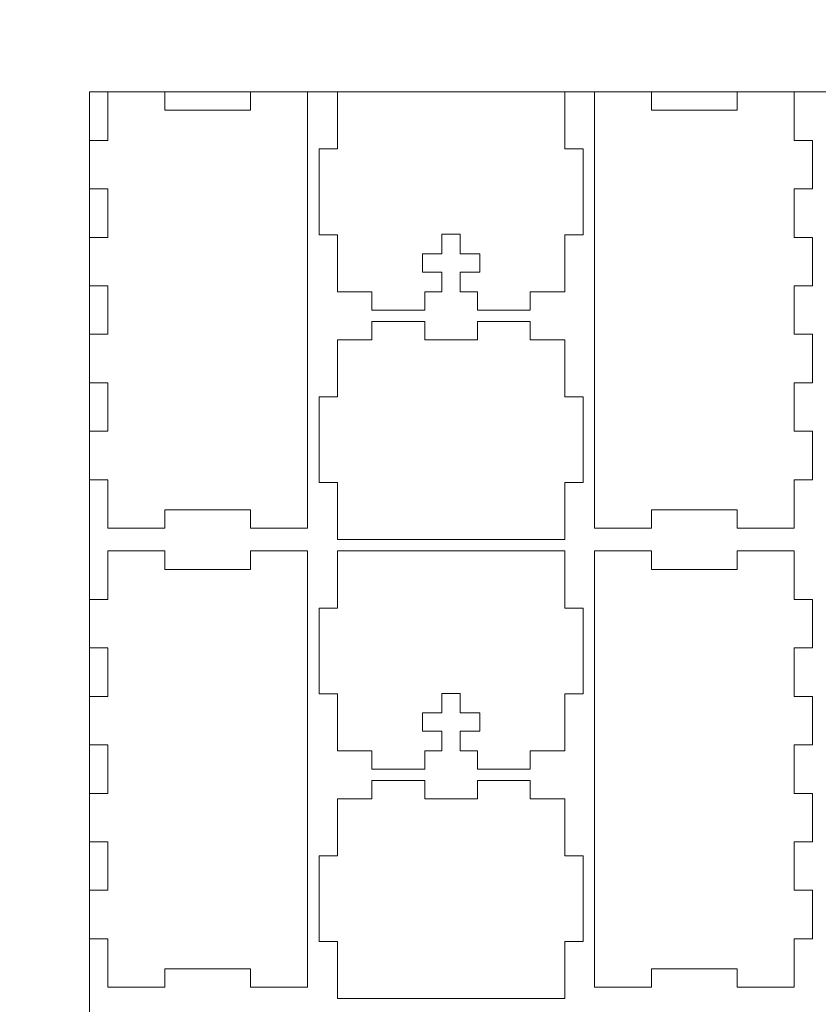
# Model space of a CAD drawing. Header units: millimetres. Extents: x -762 to 758, y -361 to 1446.
# Tile 132 of 150: x 247 to 377, y 757 to 918. Entities that reach past the tile are written whole.
import ezdxf

# ---------------------------------------------------------------- set-up
doc = ezdxf.new("R2010")
doc.units = ezdxf.units.MM
doc.header["$MEASUREMENT"] = 0
doc.layers.add('Layer 1', color=7, linetype='Continuous')

msp = doc.modelspace()

# ---------------------------------------------------------------- linework, layer by layer
at = {"layer": 'Layer 1', "color": 250, "lineweight": 9}
for points, knots in [([(-761.5629, 1446.3852), (-761.5629, 1446.3852), (758.4371, 1446.3852), (758.4371, 1446.3852), (758.4371, 1446.3852), (758.4371, 1446.3852), (758.4371, 36.3852), (758.4371, 36.3852), (758.4371, 36.3852), (758.4371, 36.3852), (-761.5629, 36.3852), (-761.5629, 36.3852), (-761.5629, 36.3852), (-761.5629, 36.3852), (-761.5629, 1446.3852), (-761.5629, 1446.3852)], [0, 0, 0, 0, 0.2, 0.2, 0.2, 0.2, 0.4, 0.4, 0.4, 0.4, 0.6, 0.6, 0.6, 0.6, 1, 1, 1, 1]), ([(261.4371, 835.1351), (261.4371, 835.1351), (270.7495, 835.1351), (270.7495, 835.1351), (270.7495, 835.1351), (270.7495, 835.1351), (270.7495, 838.1351), (270.7495, 838.1351), (270.7495, 838.1351), (270.7495, 838.1351), (284.7496, 838.1351), (284.7496, 838.1351), (284.7496, 838.1351), (284.7496, 838.1351), (284.7496, 835.1351), (284.7496, 835.1351), (284.7496, 835.1351), (284.7496, 835.1351), (294.0621, 835.1351), (294.0621, 835.1351), (294.0621, 835.1351), (294.0621, 835.1351), (294.0621, 906.3852), (294.0621, 906.3852), (294.0621, 906.3852), (294.0621, 906.3852), (284.7496, 906.3852), (284.7496, 906.3852), (284.7496, 906.3852), (284.7496, 906.3852), (284.7496, 903.3852), (284.7496, 903.3852), (284.7496, 903.3852), (284.7496, 903.3852), (270.7495, 903.3852), (270.7495, 903.3852), (270.7495, 903.3852), (270.7495, 903.3852), (270.7495, 906.3852), (270.7495, 906.3852), (270.7495, 906.3852), (270.7495, 906.3852), (261.4371, 906.3852), (261.4371, 906.3852), (261.4371, 906.3852), (261.4371, 906.3852), (261.4371, 898.4685), (261.4371, 898.4685), (261.4371, 898.4685), (261.4371, 898.4685), (258.4371, 898.4685), (258.4371, 898.4685), (258.4371, 898.4685), (258.4371, 898.4685), (258.4371, 890.5518), (258.4371, 890.5518), (258.4371, 890.5518), (258.4371, 890.5518), (261.4371, 890.5518), (261.4371, 890.5518), (261.4371, 890.5518), (261.4371, 890.5518), (261.4371, 882.6352), (261.4371, 882.6352), (261.4371, 882.6352), (261.4371, 882.6352), (258.4371, 882.6352), (258.4371, 882.6352), (258.4371, 882.6352), (258.4371, 882.6352), (258.4371, 874.7185), (258.4371, 874.7185), (258.4371, 874.7185), (258.4371, 874.7185), (261.4371, 874.7185), (261.4371, 874.7185), (261.4371, 874.7185), (261.4371, 874.7185), (261.4371, 866.8018), (261.4371, 866.8018), (261.4371, 866.8018), (261.4371, 866.8018), (258.4371, 866.8018), (258.4371, 866.8018), (258.4371, 866.8018), (258.4371, 866.8018), (258.4371, 858.8851), (258.4371, 858.8851), (258.4371, 858.8851), (258.4371, 858.8851), (261.4371, 858.8851), (261.4371, 858.8851), (261.4371, 858.8851), (261.4371, 858.8851), (261.4371, 850.9685), (261.4371, 850.9685), (261.4371, 850.9685), (261.4371, 850.9685), (258.4371, 850.9685), (258.4371, 850.9685), (258.4371, 850.9685), (258.4371, 850.9685), (258.4371, 843.0518), (258.4371, 843.0518), (258.4371, 843.0518), (258.4371, 843.0518), (261.4371, 843.0518), (261.4371, 843.0518), (261.4371, 843.0518), (261.4371, 843.0518), (261.4371, 835.1351), (261.4371, 835.1351)], [0, 0, 0, 0, 0.03448276, 0.03448276, 0.03448276, 0.03448276, 0.06896552, 0.06896552, 0.06896552, 0.06896552, 0.10344828, 0.10344828, 0.10344828, 0.10344828, 0.13793103, 0.13793103, 0.13793103, 0.13793103, 0.17241379, 0.17241379, 0.17241379, 0.17241379, 0.20689655, 0.20689655, 0.20689655, 0.20689655, 0.24137931, 0.24137931, 0.24137931, 0.24137931, 0.27586207, 0.27586207, 0.27586207, 0.27586207, 0.31034483, 0.31034483, 0.31034483, 0.31034483, 0.34482759, 0.34482759, 0.34482759, 0.34482759, 0.37931034, 0.37931034, 0.37931034, 0.37931034, 0.4137931, 0.4137931, 0.4137931, 0.4137931, 0.44827586, 0.44827586, 0.44827586, 0.44827586, 0.48275862, 0.48275862, 0.48275862, 0.48275862, 0.51724138, 0.51724138, 0.51724138, 0.51724138, 0.55172414, 0.55172414, 0.55172414, 0.55172414, 0.5862069, 0.5862069, 0.5862069, 0.5862069, 0.62068966, 0.62068966, 0.62068966, 0.62068966, 0.65517241, 0.65517241, 0.65517241, 0.65517241, 0.68965517, 0.68965517, 0.68965517, 0.68965517, 0.72413793, 0.72413793, 0.72413793, 0.72413793, 0.75862069, 0.75862069, 0.75862069, 0.75862069, 0.79310345, 0.79310345, 0.79310345, 0.79310345, 0.82758621, 0.82758621, 0.82758621, 0.82758621, 0.86206897, 0.86206897, 0.86206897, 0.86206897, 0.89655172, 0.89655172, 0.89655172, 0.89655172, 0.93103448, 0.93103448, 0.93103448, 0.93103448, 1, 1, 1, 1]), ([(336.0621, 906.3852), (336.0621, 906.3852), (298.9371, 906.3852), (298.9371, 906.3852), (298.9371, 906.3852), (298.9371, 906.3852), (298.9371, 897.0727), (298.9371, 897.0727), (298.9371, 897.0727), (298.9371, 897.0727), (295.9371, 897.0727), (295.9371, 897.0727), (295.9371, 897.0727), (295.9371, 897.0727), (295.9371, 883.0726), (295.9371, 883.0726), (295.9371, 883.0726), (295.9371, 883.0726), (298.9371, 883.0726), (298.9371, 883.0726), (298.9371, 883.0726), (298.9371, 883.0726), (298.9371, 873.7601), (298.9371, 873.7601), (298.9371, 873.7601), (298.9371, 873.7601), (304.5621, 873.7601), (304.5621, 873.7601), (304.5621, 873.7601), (304.5621, 873.7601), (304.5621, 870.7601), (304.5621, 870.7601), (304.5621, 870.7601), (304.5621, 870.7601), (313.1871, 870.7601), (313.1871, 870.7601), (313.1871, 870.7601), (313.1871, 870.7601), (313.1871, 873.7601), (313.1871, 873.7601), (313.1871, 873.7601), (313.1871, 873.7601), (315.9996, 873.7601), (315.9996, 873.7601), (315.9996, 873.7601), (315.9996, 873.7601), (315.9996, 876.9476), (315.9996, 876.9476), (315.9996, 876.9476), (315.9996, 876.9476), (312.8121, 876.9476), (312.8121, 876.9476), (312.8121, 876.9476), (312.8121, 876.9476), (312.8121, 879.9477), (312.8121, 879.9477), (312.8121, 879.9477), (312.8121, 879.9477), (315.9996, 879.9477), (315.9996, 879.9477), (315.9996, 879.9477), (315.9996, 879.9477), (315.9996, 883.1352), (315.9996, 883.1352), (315.9996, 883.1352), (315.9996, 883.1352), (318.9996, 883.1352), (318.9996, 883.1352), (318.9996, 883.1352), (318.9996, 883.1352), (318.9996, 879.9477), (318.9996, 879.9477), (318.9996, 879.9477), (318.9996, 879.9477), (322.1871, 879.9477), (322.1871, 879.9477), (322.1871, 879.9477), (322.1871, 879.9477), (322.1871, 876.9476), (322.1871, 876.9476), (322.1871, 876.9476), (322.1871, 876.9476), (318.9996, 876.9476), (318.9996, 876.9476), (318.9996, 876.9476), (318.9996, 876.9476), (318.9996, 873.7601), (318.9996, 873.7601), (318.9996, 873.7601), (318.9996, 873.7601), (321.8121, 873.7601), (321.8121, 873.7601), (321.8121, 873.7601), (321.8121, 873.7601), (321.8121, 870.7601), (321.8121, 870.7601), (321.8121, 870.7601), (321.8121, 870.7601), (330.4371, 870.7601), (330.4371, 870.7601), (330.4371, 870.7601), (330.4371, 870.7601), (330.4371, 873.7601), (330.4371, 873.7601), (330.4371, 873.7601), (330.4371, 873.7601), (336.0621, 873.7601), (336.0621, 873.7601), (336.0621, 873.7601), (336.0621, 873.7601), (336.0621, 883.0726), (336.0621, 883.0726), (336.0621, 883.0726), (336.0621, 883.0726), (339.0621, 883.0726), (339.0621, 883.0726), (339.0621, 883.0726), (339.0621, 883.0726), (339.0621, 897.0727), (339.0621, 897.0727), (339.0621, 897.0727), (339.0621, 897.0727), (336.0621, 897.0727), (336.0621, 897.0727), (336.0621, 897.0727), (336.0621, 897.0727), (336.0621, 906.3852), (336.0621, 906.3852)], [0, 0, 0, 0, 0.03030303, 0.03030303, 0.03030303, 0.03030303, 0.06060606, 0.06060606, 0.06060606, 0.06060606, 0.09090909, 0.09090909, 0.09090909, 0.09090909, 0.12121212, 0.12121212, 0.12121212, 0.12121212, 0.15151515, 0.15151515, 0.15151515, 0.15151515, 0.18181818, 0.18181818, 0.18181818, 0.18181818, 0.21212121, 0.21212121, 0.21212121, 0.21212121, 0.24242424, 0.24242424, 0.24242424, 0.24242424, 0.27272727, 0.27272727, 0.27272727, 0.27272727, 0.3030303, 0.3030303, 0.3030303, 0.3030303, 0.33333333, 0.33333333, 0.33333333, 0.33333333, 0.36363636, 0.36363636, 0.36363636, 0.36363636, 0.39393939, 0.39393939, 0.39393939, 0.39393939, 0.42424242, 0.42424242, 0.42424242, 0.42424242, 0.45454545, 0.45454545, 0.45454545, 0.45454545, 0.48484848, 0.48484848, 0.48484848, 0.48484848, 0.51515152, 0.51515152, 0.51515152, 0.51515152, 0.54545455, 0.54545455, 0.54545455, 0.54545455, 0.57575758, 0.57575758, 0.57575758, 0.57575758, 0.60606061, 0.60606061, 0.60606061, 0.60606061, 0.63636364, 0.63636364, 0.63636364, 0.63636364, 0.66666667, 0.66666667, 0.66666667, 0.66666667, 0.6969697, 0.6969697, 0.6969697, 0.6969697, 0.72727273, 0.72727273, 0.72727273, 0.72727273, 0.75757576, 0.75757576, 0.75757576, 0.75757576, 0.78787879, 0.78787879, 0.78787879, 0.78787879, 0.81818182, 0.81818182, 0.81818182, 0.81818182, 0.84848485, 0.84848485, 0.84848485, 0.84848485, 0.87878788, 0.87878788, 0.87878788, 0.87878788, 0.90909091, 0.90909091, 0.90909091, 0.90909091, 0.93939394, 0.93939394, 0.93939394, 0.93939394, 1, 1, 1, 1]), ([(350.2496, 906.3852), (350.2496, 906.3852), (340.9371, 906.3852), (340.9371, 906.3852), (340.9371, 906.3852), (340.9371, 906.3852), (340.9371, 835.1351), (340.9371, 835.1351), (340.9371, 835.1351), (340.9371, 835.1351), (350.2496, 835.1351), (350.2496, 835.1351), (350.2496, 835.1351), (350.2496, 835.1351), (350.2496, 838.1351), (350.2496, 838.1351), (350.2496, 838.1351), (350.2496, 838.1351), (364.2497, 838.1351), (364.2497, 838.1351), (364.2497, 838.1351), (364.2497, 838.1351), (364.2497, 835.1351), (364.2497, 835.1351), (364.2497, 835.1351), (364.2497, 835.1351), (373.5621, 835.1351), (373.5621, 835.1351), (373.5621, 835.1351), (373.5621, 835.1351), (373.5621, 843.0518), (373.5621, 843.0518), (373.5621, 843.0518), (373.5621, 843.0518), (376.5621, 843.0518), (376.5621, 843.0518), (376.5621, 843.0518), (376.5621, 843.0518), (376.5621, 850.9685), (376.5621, 850.9685), (376.5621, 850.9685), (376.5621, 850.9685), (373.5621, 850.9685), (373.5621, 850.9685), (373.5621, 850.9685), (373.5621, 850.9685), (373.5621, 858.8851), (373.5621, 858.8851), (373.5621, 858.8851), (373.5621, 858.8851), (376.5621, 858.8851), (376.5621, 858.8851), (376.5621, 858.8851), (376.5621, 858.8851), (376.5621, 866.8018), (376.5621, 866.8018), (376.5621, 866.8018), (376.5621, 866.8018), (373.5621, 866.8018), (373.5621, 866.8018), (373.5621, 866.8018), (373.5621, 866.8018), (373.5621, 874.7185), (373.5621, 874.7185), (373.5621, 874.7185), (373.5621, 874.7185), (376.5621, 874.7185), (376.5621, 874.7185), (376.5621, 874.7185), (376.5621, 874.7185), (376.5621, 882.6352), (376.5621, 882.6352), (376.5621, 882.6352), (376.5621, 882.6352), (373.5621, 882.6352), (373.5621, 882.6352), (373.5621, 882.6352), (373.5621, 882.6352), (373.5621, 890.5518), (373.5621, 890.5518), (373.5621, 890.5518), (373.5621, 890.5518), (376.5621, 890.5518), (376.5621, 890.5518), (376.5621, 890.5518), (376.5621, 890.5518), (376.5621, 898.4685), (376.5621, 898.4685), (376.5621, 898.4685), (376.5621, 898.4685), (373.5621, 898.4685), (373.5621, 898.4685), (373.5621, 898.4685), (373.5621, 898.4685), (373.5621, 906.3852), (373.5621, 906.3852), (373.5621, 906.3852), (373.5621, 906.3852), (364.2497, 906.3852), (364.2497, 906.3852), (364.2497, 906.3852), (364.2497, 906.3852), (364.2497, 903.3852), (364.2497, 903.3852), (364.2497, 903.3852), (364.2497, 903.3852), (350.2496, 903.3852), (350.2496, 903.3852), (350.2496, 903.3852), (350.2496, 903.3852), (350.2496, 906.3852), (350.2496, 906.3852)], [0, 0, 0, 0, 0.03448276, 0.03448276, 0.03448276, 0.03448276, 0.06896552, 0.06896552, 0.06896552, 0.06896552, 0.10344828, 0.10344828, 0.10344828, 0.10344828, 0.13793103, 0.13793103, 0.13793103, 0.13793103, 0.17241379, 0.17241379, 0.17241379, 0.17241379, 0.20689655, 0.20689655, 0.20689655, 0.20689655, 0.24137931, 0.24137931, 0.24137931, 0.24137931, 0.27586207, 0.27586207, 0.27586207, 0.27586207, 0.31034483, 0.31034483, 0.31034483, 0.31034483, 0.34482759, 0.34482759, 0.34482759, 0.34482759, 0.37931034, 0.37931034, 0.37931034, 0.37931034, 0.4137931, 0.4137931, 0.4137931, 0.4137931, 0.44827586, 0.44827586, 0.44827586, 0.44827586, 0.48275862, 0.48275862, 0.48275862, 0.48275862, 0.51724138, 0.51724138, 0.51724138, 0.51724138, 0.55172414, 0.55172414, 0.55172414, 0.55172414, 0.5862069, 0.5862069, 0.5862069, 0.5862069, 0.62068966, 0.62068966, 0.62068966, 0.62068966, 0.65517241, 0.65517241, 0.65517241, 0.65517241, 0.68965517, 0.68965517, 0.68965517, 0.68965517, 0.72413793, 0.72413793, 0.72413793, 0.72413793, 0.75862069, 0.75862069, 0.75862069, 0.75862069, 0.79310345, 0.79310345, 0.79310345, 0.79310345, 0.82758621, 0.82758621, 0.82758621, 0.82758621, 0.86206897, 0.86206897, 0.86206897, 0.86206897, 0.89655172, 0.89655172, 0.89655172, 0.89655172, 0.93103448, 0.93103448, 0.93103448, 0.93103448, 1, 1, 1, 1]), ([(313.1871, 868.9154), (313.1871, 868.9154), (304.5621, 868.9154), (304.5621, 868.9154), (304.5621, 868.9154), (304.5621, 868.9154), (304.5621, 865.9154), (304.5621, 865.9154), (304.5621, 865.9154), (304.5621, 865.9154), (298.9371, 865.9154), (298.9371, 865.9154), (298.9371, 865.9154), (298.9371, 865.9154), (298.9371, 856.6029), (298.9371, 856.6029), (298.9371, 856.6029), (298.9371, 856.6029), (295.9371, 856.6029), (295.9371, 856.6029), (295.9371, 856.6029), (295.9371, 856.6029), (295.9371, 842.6029), (295.9371, 842.6029), (295.9371, 842.6029), (295.9371, 842.6029), (298.9371, 842.6029), (298.9371, 842.6029), (298.9371, 842.6029), (298.9371, 842.6029), (298.9371, 833.2904), (298.9371, 833.2904), (298.9371, 833.2904), (298.9371, 833.2904), (336.0621, 833.2904), (336.0621, 833.2904), (336.0621, 833.2904), (336.0621, 833.2904), (336.0621, 842.6029), (336.0621, 842.6029), (336.0621, 842.6029), (336.0621, 842.6029), (339.0621, 842.6029), (339.0621, 842.6029), (339.0621, 842.6029), (339.0621, 842.6029), (339.0621, 856.6029), (339.0621, 856.6029), (339.0621, 856.6029), (339.0621, 856.6029), (336.0621, 856.6029), (336.0621, 856.6029), (336.0621, 856.6029), (336.0621, 856.6029), (336.0621, 865.9154), (336.0621, 865.9154), (336.0621, 865.9154), (336.0621, 865.9154), (330.4371, 865.9154), (330.4371, 865.9154), (330.4371, 865.9154), (330.4371, 865.9154), (330.4371, 868.9154), (330.4371, 868.9154), (330.4371, 868.9154), (330.4371, 868.9154), (321.8121, 868.9154), (321.8121, 868.9154), (321.8121, 868.9154), (321.8121, 868.9154), (321.8121, 865.9154), (321.8121, 865.9154), (321.8121, 865.9154), (321.8121, 865.9154), (313.1871, 865.9154), (313.1871, 865.9154), (313.1871, 865.9154), (313.1871, 865.9154), (313.1871, 868.9154), (313.1871, 868.9154)], [0, 0, 0, 0, 0.04761905, 0.04761905, 0.04761905, 0.04761905, 0.0952381, 0.0952381, 0.0952381, 0.0952381, 0.14285714, 0.14285714, 0.14285714, 0.14285714, 0.19047619, 0.19047619, 0.19047619, 0.19047619, 0.23809524, 0.23809524, 0.23809524, 0.23809524, 0.28571429, 0.28571429, 0.28571429, 0.28571429, 0.33333333, 0.33333333, 0.33333333, 0.33333333, 0.38095238, 0.38095238, 0.38095238, 0.38095238, 0.42857143, 0.42857143, 0.42857143, 0.42857143, 0.47619048, 0.47619048, 0.47619048, 0.47619048, 0.52380952, 0.52380952, 0.52380952, 0.52380952, 0.57142857, 0.57142857, 0.57142857, 0.57142857, 0.61904762, 0.61904762, 0.61904762, 0.61904762, 0.66666667, 0.66666667, 0.66666667, 0.66666667, 0.71428571, 0.71428571, 0.71428571, 0.71428571, 0.76190476, 0.76190476, 0.76190476, 0.76190476, 0.80952381, 0.80952381, 0.80952381, 0.80952381, 0.85714286, 0.85714286, 0.85714286, 0.85714286, 0.9047619, 0.9047619, 0.9047619, 0.9047619, 1, 1, 1, 1]), ([(261.4371, 760.1654), (261.4371, 760.1654), (270.7495, 760.1654), (270.7495, 760.1654), (270.7495, 760.1654), (270.7495, 760.1654), (270.7495, 763.1654), (270.7495, 763.1654), (270.7495, 763.1654), (270.7495, 763.1654), (284.7496, 763.1654), (284.7496, 763.1654), (284.7496, 763.1654), (284.7496, 763.1654), (284.7496, 760.1654), (284.7496, 760.1654), (284.7496, 760.1654), (284.7496, 760.1654), (294.0621, 760.1654), (294.0621, 760.1654), (294.0621, 760.1654), (294.0621, 760.1654), (294.0621, 831.4154), (294.0621, 831.4154), (294.0621, 831.4154), (294.0621, 831.4154), (284.7496, 831.4154), (284.7496, 831.4154), (284.7496, 831.4154), (284.7496, 831.4154), (284.7496, 828.4154), (284.7496, 828.4154), (284.7496, 828.4154), (284.7496, 828.4154), (270.7495, 828.4154), (270.7495, 828.4154), (270.7495, 828.4154), (270.7495, 828.4154), (270.7495, 831.4154), (270.7495, 831.4154), (270.7495, 831.4154), (270.7495, 831.4154), (261.4371, 831.4154), (261.4371, 831.4154), (261.4371, 831.4154), (261.4371, 831.4154), (261.4371, 823.4988), (261.4371, 823.4988), (261.4371, 823.4988), (261.4371, 823.4988), (258.4371, 823.4988), (258.4371, 823.4988), (258.4371, 823.4988), (258.4371, 823.4988), (258.4371, 815.582), (258.4371, 815.582), (258.4371, 815.582), (258.4371, 815.582), (261.4371, 815.582), (261.4371, 815.582), (261.4371, 815.582), (261.4371, 815.582), (261.4371, 807.6654), (261.4371, 807.6654), (261.4371, 807.6654), (261.4371, 807.6654), (258.4371, 807.6654), (258.4371, 807.6654), (258.4371, 807.6654), (258.4371, 807.6654), (258.4371, 799.7487), (258.4371, 799.7487), (258.4371, 799.7487), (258.4371, 799.7487), (261.4371, 799.7487), (261.4371, 799.7487), (261.4371, 799.7487), (261.4371, 799.7487), (261.4371, 791.8321), (261.4371, 791.8321), (261.4371, 791.8321), (261.4371, 791.8321), (258.4371, 791.8321), (258.4371, 791.8321), (258.4371, 791.8321), (258.4371, 791.8321), (258.4371, 783.9153), (258.4371, 783.9153), (258.4371, 783.9153), (258.4371, 783.9153), (261.4371, 783.9153), (261.4371, 783.9153), (261.4371, 783.9153), (261.4371, 783.9153), (261.4371, 775.9987), (261.4371, 775.9987), (261.4371, 775.9987), (261.4371, 775.9987), (258.4371, 775.9987), (258.4371, 775.9987), (258.4371, 775.9987), (258.4371, 775.9987), (258.4371, 768.082), (258.4371, 768.082), (258.4371, 768.082), (258.4371, 768.082), (261.4371, 768.082), (261.4371, 768.082), (261.4371, 768.082), (261.4371, 768.082), (261.4371, 760.1654), (261.4371, 760.1654)], [0, 0, 0, 0, 0.03448276, 0.03448276, 0.03448276, 0.03448276, 0.06896552, 0.06896552, 0.06896552, 0.06896552, 0.10344828, 0.10344828, 0.10344828, 0.10344828, 0.13793103, 0.13793103, 0.13793103, 0.13793103, 0.17241379, 0.17241379, 0.17241379, 0.17241379, 0.20689655, 0.20689655, 0.20689655, 0.20689655, 0.24137931, 0.24137931, 0.24137931, 0.24137931, 0.27586207, 0.27586207, 0.27586207, 0.27586207, 0.31034483, 0.31034483, 0.31034483, 0.31034483, 0.34482759, 0.34482759, 0.34482759, 0.34482759, 0.37931034, 0.37931034, 0.37931034, 0.37931034, 0.4137931, 0.4137931, 0.4137931, 0.4137931, 0.44827586, 0.44827586, 0.44827586, 0.44827586, 0.48275862, 0.48275862, 0.48275862, 0.48275862, 0.51724138, 0.51724138, 0.51724138, 0.51724138, 0.55172414, 0.55172414, 0.55172414, 0.55172414, 0.5862069, 0.5862069, 0.5862069, 0.5862069, 0.62068966, 0.62068966, 0.62068966, 0.62068966, 0.65517241, 0.65517241, 0.65517241, 0.65517241, 0.68965517, 0.68965517, 0.68965517, 0.68965517, 0.72413793, 0.72413793, 0.72413793, 0.72413793, 0.75862069, 0.75862069, 0.75862069, 0.75862069, 0.79310345, 0.79310345, 0.79310345, 0.79310345, 0.82758621, 0.82758621, 0.82758621, 0.82758621, 0.86206897, 0.86206897, 0.86206897, 0.86206897, 0.89655172, 0.89655172, 0.89655172, 0.89655172, 0.93103448, 0.93103448, 0.93103448, 0.93103448, 1, 1, 1, 1]), ([(336.0621, 831.4154), (336.0621, 831.4154), (298.9371, 831.4154), (298.9371, 831.4154), (298.9371, 831.4154), (298.9371, 831.4154), (298.9371, 822.1029), (298.9371, 822.1029), (298.9371, 822.1029), (298.9371, 822.1029), (295.9371, 822.1029), (295.9371, 822.1029), (295.9371, 822.1029), (295.9371, 822.1029), (295.9371, 808.1029), (295.9371, 808.1029), (295.9371, 808.1029), (295.9371, 808.1029), (298.9371, 808.1029), (298.9371, 808.1029), (298.9371, 808.1029), (298.9371, 808.1029), (298.9371, 798.7904), (298.9371, 798.7904), (298.9371, 798.7904), (298.9371, 798.7904), (304.5621, 798.7904), (304.5621, 798.7904), (304.5621, 798.7904), (304.5621, 798.7904), (304.5621, 795.7904), (304.5621, 795.7904), (304.5621, 795.7904), (304.5621, 795.7904), (313.1871, 795.7904), (313.1871, 795.7904), (313.1871, 795.7904), (313.1871, 795.7904), (313.1871, 798.7904), (313.1871, 798.7904), (313.1871, 798.7904), (313.1871, 798.7904), (315.9996, 798.7904), (315.9996, 798.7904), (315.9996, 798.7904), (315.9996, 798.7904), (315.9996, 801.9779), (315.9996, 801.9779), (315.9996, 801.9779), (315.9996, 801.9779), (312.8121, 801.9779), (312.8121, 801.9779), (312.8121, 801.9779), (312.8121, 801.9779), (312.8121, 804.9779), (312.8121, 804.9779), (312.8121, 804.9779), (312.8121, 804.9779), (315.9996, 804.9779), (315.9996, 804.9779), (315.9996, 804.9779), (315.9996, 804.9779), (315.9996, 808.1654), (315.9996, 808.1654), (315.9996, 808.1654), (315.9996, 808.1654), (318.9996, 808.1654), (318.9996, 808.1654), (318.9996, 808.1654), (318.9996, 808.1654), (318.9996, 804.9779), (318.9996, 804.9779), (318.9996, 804.9779), (318.9996, 804.9779), (322.1871, 804.9779), (322.1871, 804.9779), (322.1871, 804.9779), (322.1871, 804.9779), (322.1871, 801.9779), (322.1871, 801.9779), (322.1871, 801.9779), (322.1871, 801.9779), (318.9996, 801.9779), (318.9996, 801.9779), (318.9996, 801.9779), (318.9996, 801.9779), (318.9996, 798.7904), (318.9996, 798.7904), (318.9996, 798.7904), (318.9996, 798.7904), (321.8121, 798.7904), (321.8121, 798.7904), (321.8121, 798.7904), (321.8121, 798.7904), (321.8121, 795.7904), (321.8121, 795.7904), (321.8121, 795.7904), (321.8121, 795.7904), (330.4371, 795.7904), (330.4371, 795.7904), (330.4371, 795.7904), (330.4371, 795.7904), (330.4371, 798.7904), (330.4371, 798.7904), (330.4371, 798.7904), (330.4371, 798.7904), (336.0621, 798.7904), (336.0621, 798.7904), (336.0621, 798.7904), (336.0621, 798.7904), (336.0621, 808.1029), (336.0621, 808.1029), (336.0621, 808.1029), (336.0621, 808.1029), (339.0621, 808.1029), (339.0621, 808.1029), (339.0621, 808.1029), (339.0621, 808.1029), (339.0621, 822.1029), (339.0621, 822.1029), (339.0621, 822.1029), (339.0621, 822.1029), (336.0621, 822.1029), (336.0621, 822.1029), (336.0621, 822.1029), (336.0621, 822.1029), (336.0621, 831.4154), (336.0621, 831.4154)], [0, 0, 0, 0, 0.03030303, 0.03030303, 0.03030303, 0.03030303, 0.06060606, 0.06060606, 0.06060606, 0.06060606, 0.09090909, 0.09090909, 0.09090909, 0.09090909, 0.12121212, 0.12121212, 0.12121212, 0.12121212, 0.15151515, 0.15151515, 0.15151515, 0.15151515, 0.18181818, 0.18181818, 0.18181818, 0.18181818, 0.21212121, 0.21212121, 0.21212121, 0.21212121, 0.24242424, 0.24242424, 0.24242424, 0.24242424, 0.27272727, 0.27272727, 0.27272727, 0.27272727, 0.3030303, 0.3030303, 0.3030303, 0.3030303, 0.33333333, 0.33333333, 0.33333333, 0.33333333, 0.36363636, 0.36363636, 0.36363636, 0.36363636, 0.39393939, 0.39393939, 0.39393939, 0.39393939, 0.42424242, 0.42424242, 0.42424242, 0.42424242, 0.45454545, 0.45454545, 0.45454545, 0.45454545, 0.48484848, 0.48484848, 0.48484848, 0.48484848, 0.51515152, 0.51515152, 0.51515152, 0.51515152, 0.54545455, 0.54545455, 0.54545455, 0.54545455, 0.57575758, 0.57575758, 0.57575758, 0.57575758, 0.60606061, 0.60606061, 0.60606061, 0.60606061, 0.63636364, 0.63636364, 0.63636364, 0.63636364, 0.66666667, 0.66666667, 0.66666667, 0.66666667, 0.6969697, 0.6969697, 0.6969697, 0.6969697, 0.72727273, 0.72727273, 0.72727273, 0.72727273, 0.75757576, 0.75757576, 0.75757576, 0.75757576, 0.78787879, 0.78787879, 0.78787879, 0.78787879, 0.81818182, 0.81818182, 0.81818182, 0.81818182, 0.84848485, 0.84848485, 0.84848485, 0.84848485, 0.87878788, 0.87878788, 0.87878788, 0.87878788, 0.90909091, 0.90909091, 0.90909091, 0.90909091, 0.93939394, 0.93939394, 0.93939394, 0.93939394, 1, 1, 1, 1]), ([(350.2496, 831.4154), (350.2496, 831.4154), (340.9371, 831.4154), (340.9371, 831.4154), (340.9371, 831.4154), (340.9371, 831.4154), (340.9371, 760.1654), (340.9371, 760.1654), (340.9371, 760.1654), (340.9371, 760.1654), (350.2496, 760.1654), (350.2496, 760.1654), (350.2496, 760.1654), (350.2496, 760.1654), (350.2496, 763.1654), (350.2496, 763.1654), (350.2496, 763.1654), (350.2496, 763.1654), (364.2497, 763.1654), (364.2497, 763.1654), (364.2497, 763.1654), (364.2497, 763.1654), (364.2497, 760.1654), (364.2497, 760.1654), (364.2497, 760.1654), (364.2497, 760.1654), (373.5621, 760.1654), (373.5621, 760.1654), (373.5621, 760.1654), (373.5621, 760.1654), (373.5621, 768.082), (373.5621, 768.082), (373.5621, 768.082), (373.5621, 768.082), (376.5621, 768.082), (376.5621, 768.082), (376.5621, 768.082), (376.5621, 768.082), (376.5621, 775.9987), (376.5621, 775.9987), (376.5621, 775.9987), (376.5621, 775.9987), (373.5621, 775.9987), (373.5621, 775.9987), (373.5621, 775.9987), (373.5621, 775.9987), (373.5621, 783.9153), (373.5621, 783.9153), (373.5621, 783.9153), (373.5621, 783.9153), (376.5621, 783.9153), (376.5621, 783.9153), (376.5621, 783.9153), (376.5621, 783.9153), (376.5621, 791.8321), (376.5621, 791.8321), (376.5621, 791.8321), (376.5621, 791.8321), (373.5621, 791.8321), (373.5621, 791.8321), (373.5621, 791.8321), (373.5621, 791.8321), (373.5621, 799.7487), (373.5621, 799.7487), (373.5621, 799.7487), (373.5621, 799.7487), (376.5621, 799.7487), (376.5621, 799.7487), (376.5621, 799.7487), (376.5621, 799.7487), (376.5621, 807.6654), (376.5621, 807.6654), (376.5621, 807.6654), (376.5621, 807.6654), (373.5621, 807.6654), (373.5621, 807.6654), (373.5621, 807.6654), (373.5621, 807.6654), (373.5621, 815.582), (373.5621, 815.582), (373.5621, 815.582), (373.5621, 815.582), (376.5621, 815.582), (376.5621, 815.582), (376.5621, 815.582), (376.5621, 815.582), (376.5621, 823.4988), (376.5621, 823.4988), (376.5621, 823.4988), (376.5621, 823.4988), (373.5621, 823.4988), (373.5621, 823.4988), (373.5621, 823.4988), (373.5621, 823.4988), (373.5621, 831.4154), (373.5621, 831.4154), (373.5621, 831.4154), (373.5621, 831.4154), (364.2497, 831.4154), (364.2497, 831.4154), (364.2497, 831.4154), (364.2497, 831.4154), (364.2497, 828.4154), (364.2497, 828.4154), (364.2497, 828.4154), (364.2497, 828.4154), (350.2496, 828.4154), (350.2496, 828.4154), (350.2496, 828.4154), (350.2496, 828.4154), (350.2496, 831.4154), (350.2496, 831.4154)], [0, 0, 0, 0, 0.03448276, 0.03448276, 0.03448276, 0.03448276, 0.06896552, 0.06896552, 0.06896552, 0.06896552, 0.10344828, 0.10344828, 0.10344828, 0.10344828, 0.13793103, 0.13793103, 0.13793103, 0.13793103, 0.17241379, 0.17241379, 0.17241379, 0.17241379, 0.20689655, 0.20689655, 0.20689655, 0.20689655, 0.24137931, 0.24137931, 0.24137931, 0.24137931, 0.27586207, 0.27586207, 0.27586207, 0.27586207, 0.31034483, 0.31034483, 0.31034483, 0.31034483, 0.34482759, 0.34482759, 0.34482759, 0.34482759, 0.37931034, 0.37931034, 0.37931034, 0.37931034, 0.4137931, 0.4137931, 0.4137931, 0.4137931, 0.44827586, 0.44827586, 0.44827586, 0.44827586, 0.48275862, 0.48275862, 0.48275862, 0.48275862, 0.51724138, 0.51724138, 0.51724138, 0.51724138, 0.55172414, 0.55172414, 0.55172414, 0.55172414, 0.5862069, 0.5862069, 0.5862069, 0.5862069, 0.62068966, 0.62068966, 0.62068966, 0.62068966, 0.65517241, 0.65517241, 0.65517241, 0.65517241, 0.68965517, 0.68965517, 0.68965517, 0.68965517, 0.72413793, 0.72413793, 0.72413793, 0.72413793, 0.75862069, 0.75862069, 0.75862069, 0.75862069, 0.79310345, 0.79310345, 0.79310345, 0.79310345, 0.82758621, 0.82758621, 0.82758621, 0.82758621, 0.86206897, 0.86206897, 0.86206897, 0.86206897, 0.89655172, 0.89655172, 0.89655172, 0.89655172, 0.93103448, 0.93103448, 0.93103448, 0.93103448, 1, 1, 1, 1]), ([(313.1871, 793.9457), (313.1871, 793.9457), (304.5621, 793.9457), (304.5621, 793.9457), (304.5621, 793.9457), (304.5621, 793.9457), (304.5621, 790.9457), (304.5621, 790.9457), (304.5621, 790.9457), (304.5621, 790.9457), (298.9371, 790.9457), (298.9371, 790.9457), (298.9371, 790.9457), (298.9371, 790.9457), (298.9371, 781.6332), (298.9371, 781.6332), (298.9371, 781.6332), (298.9371, 781.6332), (295.9371, 781.6332), (295.9371, 781.6332), (295.9371, 781.6332), (295.9371, 781.6332), (295.9371, 767.6331), (295.9371, 767.6331), (295.9371, 767.6331), (295.9371, 767.6331), (298.9371, 767.6331), (298.9371, 767.6331), (298.9371, 767.6331), (298.9371, 767.6331), (298.9371, 758.3206), (298.9371, 758.3206), (298.9371, 758.3206), (298.9371, 758.3206), (336.0621, 758.3206), (336.0621, 758.3206), (336.0621, 758.3206), (336.0621, 758.3206), (336.0621, 767.6331), (336.0621, 767.6331), (336.0621, 767.6331), (336.0621, 767.6331), (339.0621, 767.6331), (339.0621, 767.6331), (339.0621, 767.6331), (339.0621, 767.6331), (339.0621, 781.6332), (339.0621, 781.6332), (339.0621, 781.6332), (339.0621, 781.6332), (336.0621, 781.6332), (336.0621, 781.6332), (336.0621, 781.6332), (336.0621, 781.6332), (336.0621, 790.9457), (336.0621, 790.9457), (336.0621, 790.9457), (336.0621, 790.9457), (330.4371, 790.9457), (330.4371, 790.9457), (330.4371, 790.9457), (330.4371, 790.9457), (330.4371, 793.9457), (330.4371, 793.9457), (330.4371, 793.9457), (330.4371, 793.9457), (321.8121, 793.9457), (321.8121, 793.9457), (321.8121, 793.9457), (321.8121, 793.9457), (321.8121, 790.9457), (321.8121, 790.9457), (321.8121, 790.9457), (321.8121, 790.9457), (313.1871, 790.9457), (313.1871, 790.9457), (313.1871, 790.9457), (313.1871, 790.9457), (313.1871, 793.9457), (313.1871, 793.9457)], [0, 0, 0, 0, 0.04761905, 0.04761905, 0.04761905, 0.04761905, 0.0952381, 0.0952381, 0.0952381, 0.0952381, 0.14285714, 0.14285714, 0.14285714, 0.14285714, 0.19047619, 0.19047619, 0.19047619, 0.19047619, 0.23809524, 0.23809524, 0.23809524, 0.23809524, 0.28571429, 0.28571429, 0.28571429, 0.28571429, 0.33333333, 0.33333333, 0.33333333, 0.33333333, 0.38095238, 0.38095238, 0.38095238, 0.38095238, 0.42857143, 0.42857143, 0.42857143, 0.42857143, 0.47619048, 0.47619048, 0.47619048, 0.47619048, 0.52380952, 0.52380952, 0.52380952, 0.52380952, 0.57142857, 0.57142857, 0.57142857, 0.57142857, 0.61904762, 0.61904762, 0.61904762, 0.61904762, 0.66666667, 0.66666667, 0.66666667, 0.66666667, 0.71428571, 0.71428571, 0.71428571, 0.71428571, 0.76190476, 0.76190476, 0.76190476, 0.76190476, 0.80952381, 0.80952381, 0.80952381, 0.80952381, 0.85714286, 0.85714286, 0.85714286, 0.85714286, 0.9047619, 0.9047619, 0.9047619, 0.9047619, 1, 1, 1, 1])]:
    msp.add_open_spline(points, degree=3, knots=knots, dxfattribs=at)
at = {"layer": 'Layer 1', "color": 240, "lineweight": 9}
msp.add_open_spline([(258.4371, 906.3852), (258.4371, 906.3852), (738.4371, 906.3852), (738.4371, 906.3852), (738.4371, 906.3852), (738.4371, 906.3852), (738.4371, 636.3852), (738.4371, 636.3852), (738.4371, 636.3852), (738.4371, 636.3852), (258.4371, 636.3852), (258.4371, 636.3852), (258.4371, 636.3852), (258.4371, 636.3852), (258.4371, 906.3852), (258.4371, 906.3852)], degree=3, knots=[0, 0, 0, 0, 0.2, 0.2, 0.2, 0.2, 0.4, 0.4, 0.4, 0.4, 0.6, 0.6, 0.6, 0.6, 1, 1, 1, 1], dxfattribs=at)

doc.saveas('drawing.dxf')
